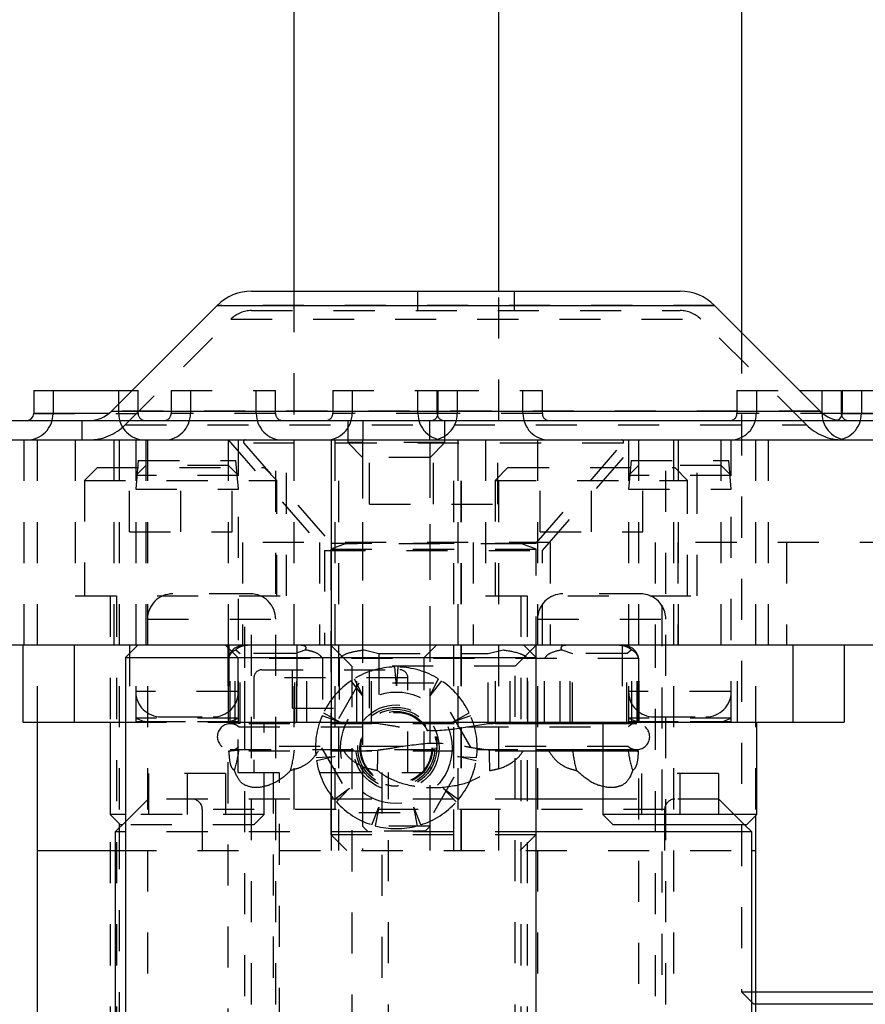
# Model space of a CAD drawing. Header units: inches. Extents: x 1907 to 2452, y -210 to -54.
# Tile 132 of 256: x 1953.98 to 1956.04, y -165.76 to -163.36. Entities that reach past the tile are written whole.
import ezdxf

# ---------------------------------------------------------------- set-up
doc = ezdxf.new("R2010")
doc.units = ezdxf.units.IN
doc.header["$LTSCALE"] = 0.5
doc.header["$MEASUREMENT"] = 0
doc.linetypes.add('HIDDEN', pattern=[0.225, 0.15, -0.075])
doc.layers.add('SID-M-H', color=4, linetype='HIDDEN')
doc.layers.add('SID-M-S', color=105, linetype='Continuous')

msp = doc.modelspace()

# ---------------------------------------------------------------- linework, layer by layer
at = {"layer": 'SID-M-H'}
for p, q in [((1954.64563, -164.02631), (1954.64563, -164.34127)), ((1954.94681, -164.02631), (1954.94681, -164.07355)), ((1955.14563, -164.34127), (1955.14563, -164.02631)), ((1955.18303, -164.07355), (1955.18303, -164.02631)), ((1955.67038, -164.0609), (1954.45946, -164.0609)), ((1954.54298, -164.07355), (1955.58686, -164.07355)), ((1954.23556, -164.35161), (1954.49287, -164.09431)), ((1954.49287, -164.09431), (1955.63697, -164.09431)), ((1955.89428, -164.35161), (1955.63697, -164.09431)), ((1955.73618, -164.1267), (1955.73618, -165.73327)), ((1954.05972, -164.26851), (1954.05972, -164.32451)), ((1954.21972, -164.32451), (1954.21972, -164.26851)), ((1954.25185, -164.26851), (1954.26697, -164.26851)), ((1954.26697, -164.32451), (1954.26697, -164.26851)), ((1954.34713, -164.26851), (1954.60161, -164.26851)), ((1954.34713, -164.26851), (1954.34713, -164.32451)), ((1954.39437, -164.26851), (1954.39437, -164.32451)), ((1954.55437, -164.32451), (1954.55437, -164.26851)), ((1954.60161, -164.32451), (1954.60161, -164.26851)), ((1954.74083, -164.26851), (1954.99532, -164.26851)), ((1954.74083, -164.26851), (1954.74083, -164.32451)), ((1954.78807, -164.26851), (1954.78807, -164.32451)), ((1954.94807, -164.32451), (1954.94807, -164.26851)), ((1954.99532, -164.32451), (1954.99532, -164.26851)), ((1954.99673, -164.26851), (1955.25122, -164.26851)), ((1954.99673, -164.26851), (1954.99673, -164.32451)), ((1955.04398, -164.26851), (1955.04398, -164.32451)), ((1955.20398, -164.32451), (1955.20398, -164.26851)), ((1955.25122, -164.32451), (1955.25122, -164.26851)), ((1955.72508, -164.26851), (1955.87799, -164.26851)), ((1955.72508, -164.26851), (1955.72508, -164.32451)), ((1955.77232, -164.26851), (1955.77232, -164.32451)), ((1955.93232, -164.32451), (1955.93232, -164.26851)), ((1956.02823, -164.26851), (1956.02823, -164.32451)), ((1955.92769, -164.3182), (1954.20216, -164.3182)), ((1954.01248, -164.32451), (1954.26697, -164.32451)), ((1954.12988, -164.34127), (1954.12988, -164.38851)), ((1954.60161, -164.32451), (1954.34886, -164.32451)), ((1954.99532, -164.32451), (1954.74256, -164.32451)), ((1954.77713, -164.34127), (1954.77713, -164.39477)), ((1954.81413, -164.34127), (1954.81413, -164.38851)), ((1954.97713, -164.38851), (1954.97713, -164.34127)), ((1955.25122, -164.32451), (1954.99847, -164.32451)), ((1955.01413, -164.39477), (1955.01413, -164.34127)), ((1955.97957, -164.32451), (1955.72681, -164.32451)), ((1955.9675, -164.34094), (1955.96423, -164.34127)), ((1955.97021, -164.34016), (1955.9675, -164.34094)), ((1955.98098, -164.32451), (1956.23547, -164.32451)), ((1954.23556, -164.35161), (1955.89428, -164.35161)), ((1953.98938, -164.88851), (1953.98938, -164.38851)), ((1954.02063, -164.38851), (1954.02063, -165.07601)), ((1954.11313, -164.38851), (1954.11313, -164.76851)), ((1954.20813, -164.88851), (1954.20813, -164.38851)), ((1954.22063, -164.38851), (1954.22063, -165.32296)), ((1954.26118, -164.38851), (1954.26118, -165.07601)), ((1954.28568, -164.38851), (1954.28568, -164.88851)), ((1954.28938, -164.38851), (1954.28938, -167.76351)), ((1954.48618, -164.38851), (1954.72056, -164.65813)), ((1954.48668, -164.88851), (1954.48668, -164.38851)), ((1954.51118, -165.07601), (1954.51118, -164.38851)), ((1954.60188, -167.76351), (1954.60188, -164.38851)), ((1954.62813, -164.76851), (1954.62813, -164.38851)), ((1954.64563, -164.38851), (1954.64563, -165.38851)), ((1954.73731, -164.38851), (1954.73731, -165.38851)), ((1954.73741, -165.38851), (1954.73741, -164.38851)), ((1954.74563, -164.38851), (1954.74563, -165.38851)), ((1954.75597, -165.38851), (1954.75597, -164.38851)), ((1954.81313, -164.38851), (1954.81313, -165.09344)), ((1954.82993, -164.54476), (1954.82993, -164.38851)), ((1954.97813, -165.09383), (1954.97813, -164.38851)), ((1954.98618, -164.54476), (1954.98618, -164.38851)), ((1955.03529, -165.38851), (1955.03529, -164.38851)), ((1955.04563, -164.38851), (1955.04563, -165.38851)), ((1955.05385, -165.38851), (1955.05385, -164.38851)), ((1955.05395, -165.38851), (1955.05395, -164.38851)), ((1955.11313, -164.38851), (1955.11313, -164.76851)), ((1955.14243, -164.54476), (1955.14243, -164.38851)), ((1955.14563, -165.38851), (1955.14563, -164.38851)), ((1955.23938, -164.38851), (1955.23938, -167.76351)), ((1955.25181, -164.65813), (1955.48618, -164.38851)), ((1955.46118, -164.38851), (1955.46118, -165.07601)), ((1955.48568, -164.38851), (1955.48568, -164.88851)), ((1955.55188, -167.76351), (1955.55188, -164.38851)), ((1955.57063, -164.38851), (1955.57063, -167.76351)), ((1955.58313, -164.88851), (1955.58313, -164.38851)), ((1955.62813, -164.76851), (1955.62813, -164.38851)), ((1955.68668, -164.88851), (1955.68668, -164.38851)), ((1955.71118, -165.07601), (1955.71118, -164.38851)), ((1955.77063, -164.38851), (1955.77063, -165.30406)), ((1955.80188, -164.88851), (1955.80188, -164.38851)), ((1955.44794, -164.39627), (1954.52443, -164.39627)), ((1954.52443, -164.39627), (1954.73618, -164.63987)), ((1955.01413, -164.39477), (1954.77713, -164.39477)), ((1954.77713, -164.39477), (1954.81363, -164.43127)), ((1954.97763, -164.43127), (1955.01413, -164.39477)), ((1955.23618, -164.63987), (1955.44794, -164.39627)), ((1954.26731, -164.43851), (1954.26118, -164.50851)), ((1954.26731, -164.43851), (1954.50506, -164.43851)), ((1954.51118, -164.50851), (1954.50506, -164.43851)), ((1954.97763, -164.43127), (1954.81363, -164.43127)), ((1954.81363, -164.43127), (1954.81363, -165.32927)), ((1954.97763, -165.32927), (1954.97763, -164.43127)), ((1955.46731, -164.43851), (1955.46118, -164.50851)), ((1955.46731, -164.43851), (1955.70506, -164.43851)), ((1955.71118, -164.50851), (1955.70506, -164.43851)), ((1954.16751, -164.45601), (1954.13626, -164.48726)), ((1954.16751, -164.45601), (1954.57376, -164.45601)), ((1954.24563, -164.61226), (1954.24563, -164.45601)), ((1954.28568, -164.45101), (1954.26118, -164.47551)), ((1954.48668, -164.45101), (1954.28568, -164.45101)), ((1954.37063, -164.61226), (1954.37063, -164.45601)), ((1954.51118, -164.47551), (1954.48668, -164.45101)), ((1954.49563, -164.61226), (1954.49563, -164.45601)), ((1954.60501, -164.48726), (1954.57376, -164.45601)), ((1955.16751, -164.45601), (1955.13626, -164.48726)), ((1955.16751, -164.45601), (1955.57376, -164.45601)), ((1955.24563, -164.61226), (1955.24563, -164.45601)), ((1955.37063, -164.61226), (1955.37063, -164.45601)), ((1955.48568, -164.45101), (1955.46118, -164.47551)), ((1955.68668, -164.45101), (1955.48568, -164.45101)), ((1955.49563, -164.61226), (1955.49563, -164.45601)), ((1955.60501, -164.48726), (1955.57376, -164.45601)), ((1955.71118, -164.47551), (1955.68668, -164.45101)), ((1954.13626, -164.48726), (1954.60501, -164.48726)), ((1954.13626, -164.48726), (1954.13626, -164.76851)), ((1954.51118, -164.47551), (1954.26118, -164.47551)), ((1954.60501, -164.76851), (1954.60501, -164.48726)), ((1955.13626, -164.48726), (1955.60501, -164.48726)), ((1955.13626, -164.48726), (1955.13626, -164.76851)), ((1955.71118, -164.47551), (1955.46118, -164.47551)), ((1955.60501, -164.76851), (1955.60501, -164.48726)), ((1954.26118, -164.50851), (1954.51118, -164.50851)), ((1955.46118, -164.50851), (1955.71118, -164.50851)), ((1954.82993, -164.54476), (1955.14243, -164.54476)), ((1954.24563, -164.61226), (1954.49563, -164.61226)), ((1955.24563, -164.61226), (1955.49563, -164.61226)), ((1954.52063, -164.63851), (1954.52063, -164.88851)), ((1955.27063, -164.63851), (1954.52063, -164.63851)), ((1954.70813, -164.63851), (1954.70813, -164.88851)), ((1954.73618, -164.63987), (1955.23618, -164.63987)), ((1954.73618, -164.63987), (1954.73618, -164.64026)), ((1954.73618, -164.64026), (1955.23618, -164.64026)), ((1954.77103, -164.64179), (1954.73618, -164.65448)), ((1954.73618, -164.65448), (1955.23618, -164.65448)), ((1954.73618, -164.65448), (1954.73618, -165.34946)), ((1955.20133, -164.64179), (1954.77103, -164.64179)), ((1955.08313, -164.63851), (1955.08313, -164.88851)), ((1955.23618, -164.65448), (1955.20133, -164.64179)), ((1955.23618, -164.64026), (1955.23618, -164.63987)), ((1955.23618, -164.91851), (1955.23618, -164.65448)), ((1955.27063, -164.63851), (1955.27063, -164.88851)), ((1958.1245, -164.63851), (1955.52595, -164.63851)), ((1955.52595, -164.63851), (1955.52595, -164.88851)), ((1955.58087, -164.63851), (1955.58087, -164.88851)), ((1955.84603, -164.63851), (1955.84603, -164.88851)), ((1954.72056, -164.65813), (1955.25181, -164.65813)), ((1954.72056, -164.65813), (1954.72056, -164.88851)), ((1955.25181, -164.88851), (1955.25181, -164.65813)), ((1954.11313, -164.76851), (1954.62813, -164.76851)), ((1954.19863, -164.76851), (1954.19863, -167.76351)), ((1954.21438, -164.76851), (1954.21438, -167.1439)), ((1954.53988, -164.76351), (1954.35138, -164.76351)), ((1954.52688, -167.1439), (1954.52688, -164.76851)), ((1954.54263, -167.76351), (1954.54263, -164.76851)), ((1955.11313, -164.76851), (1955.62813, -164.76851)), ((1955.19863, -164.76851), (1955.19863, -167.76351)), ((1955.21438, -164.76851), (1955.21438, -167.1439)), ((1955.48988, -164.76351), (1955.30138, -164.76351)), ((1955.52688, -167.1439), (1955.52688, -164.76851)), ((1955.54263, -167.49131), (1955.54263, -164.76851)), ((1954.28982, -164.82551), (1954.60144, -164.82551)), ((1955.23982, -164.82551), (1955.55144, -164.82551)), ((1954.24568, -164.88851), (1954.24568, -165.07601)), ((1954.47931, -164.88851), (1954.50931, -164.91851)), ((1954.48568, -164.88851), (1954.48568, -165.07601)), ((1954.48772, -164.88851), (1954.48772, -165.07601)), ((1954.49063, -165.07601), (1954.49063, -164.88851)), ((1954.5029, -165.07601), (1954.5029, -164.88851)), ((1954.52668, -165.07601), (1954.52668, -164.88851)), ((1954.65349, -164.88851), (1954.65349, -165.07601)), ((1954.65367, -165.07601), (1954.65367, -164.88851)), ((1954.67759, -165.07601), (1954.67759, -164.88851)), ((1954.73618, -164.88851), (1954.78724, -164.93957)), ((1954.79923, -165.07601), (1954.79923, -164.88851)), ((1954.83541, -165.07601), (1954.83541, -164.88851)), ((1954.96305, -164.91851), (1954.99305, -164.88851)), ((1955.13695, -165.07601), (1955.13695, -164.88851)), ((1955.17314, -165.07601), (1955.17314, -164.88851)), ((1955.18512, -164.93957), (1955.23618, -164.88851)), ((1955.29477, -165.07601), (1955.29477, -164.88851)), ((1955.31869, -165.07601), (1955.31869, -164.88851)), ((1955.31887, -165.07601), (1955.31887, -164.88851)), ((1955.44568, -164.88851), (1955.44568, -165.07601)), ((1955.46946, -165.07601), (1955.46946, -164.88851)), ((1955.48173, -165.07601), (1955.48173, -164.88851)), ((1955.48464, -165.07601), (1955.48464, -164.88851)), ((1955.48668, -165.07601), (1955.48668, -164.88851)), ((1955.72668, -165.07601), (1955.72668, -164.88851)), ((1954.50456, -164.89992), (1954.51536, -164.90851)), ((1954.50931, -164.91851), (1954.50931, -165.19851)), ((1954.64814, -164.90851), (1954.51536, -164.90851)), ((1954.51536, -165.07965), (1954.51536, -164.90851)), ((1954.64814, -164.90851), (1954.67381, -164.89992)), ((1954.64814, -165.07965), (1954.64814, -164.90851)), ((1954.81693, -164.89992), (1954.8534, -164.90851)), ((1954.8534, -164.90851), (1955.11896, -164.90851)), ((1954.8534, -164.90851), (1954.8534, -165.07965)), ((1954.96305, -165.19851), (1954.96305, -164.91851)), ((1955.11896, -164.90851), (1955.15543, -164.89992)), ((1955.11896, -165.07965), (1955.11896, -164.90851)), ((1955.29855, -164.89992), (1955.32423, -164.90851)), ((1955.45701, -164.90851), (1955.32423, -164.90851)), ((1955.32423, -165.07965), (1955.32423, -164.90851)), ((1955.45701, -164.90851), (1955.4678, -164.89992)), ((1955.45701, -165.07965), (1955.45701, -164.90851)), ((1955.48618, -164.92116), (1954.48618, -164.92116)), ((1954.48618, -164.92116), (1954.48618, -165.07651)), ((1954.48673, -165.07651), (1954.48673, -164.92116)), ((1954.7162, -164.92116), (1954.7162, -165.07651)), ((1954.75671, -164.92116), (1954.75671, -165.07651)), ((1955.18512, -164.93957), (1954.78724, -164.93957)), ((1954.78724, -164.93957), (1954.78724, -166.26351)), ((1954.89563, -164.98792), (1954.89159, -164.9417)), ((1954.89967, -164.9417), (1954.89563, -164.98792)), ((1955.18512, -166.26351), (1955.18512, -164.93957)), ((1955.21566, -165.07651), (1955.21566, -164.92116)), ((1955.25616, -165.07651), (1955.25616, -164.92116)), ((1955.48563, -164.92116), (1955.48563, -165.07651)), ((1955.48618, -165.07651), (1955.48618, -164.92116)), ((1954.54868, -164.9682), (1954.54868, -165.19851)), ((1954.92324, -164.9682), (1954.54912, -164.9682)), ((1954.56837, -164.94851), (1954.904, -164.94851)), ((1954.64243, -165.04226), (1954.64243, -164.94851)), ((1954.82993, -165.04226), (1954.82993, -164.94851)), ((1954.92368, -165.19851), (1954.92368, -164.9682)), ((1954.80471, -164.98103), (1954.71379, -165.13851)), ((1954.81421, -165.01183), (1954.78583, -164.97513)), ((1954.79263, -164.97076), (1954.81421, -165.01183)), ((1954.98655, -164.98103), (1954.80471, -164.98103)), ((1954.97705, -165.01183), (1954.99863, -164.97076)), ((1955.00543, -164.97513), (1954.97705, -165.01183)), ((1955.07747, -165.13851), (1954.98655, -164.98103)), ((1954.50928, -165.00151), (1954.26308, -165.00151)), ((1955.70928, -165.00151), (1955.46308, -165.00151)), ((1954.32318, -165.06351), (1954.44918, -165.06351)), ((1954.64243, -165.04226), (1954.82993, -165.04226)), ((1954.75865, -165.07595), (1954.71493, -165.06043)), ((1954.71829, -165.05307), (1954.75865, -165.07595)), ((1955.03261, -165.07595), (1955.07297, -165.05307)), ((1955.07633, -165.06043), (1955.03261, -165.07595)), ((1955.52318, -165.06351), (1955.64918, -165.06351)), ((1954.23618, -165.07601), (1955.23618, -165.07601)), ((1954.51118, -165.0667), (1954.26118, -165.0667)), ((1954.26118, -165.0667), (1954.28148, -165.07409)), ((1954.51118, -165.07562), (1954.26118, -165.07562)), ((1954.28193, -165.07409), (1954.49043, -165.07409)), ((1955.23618, -165.07651), (1954.48618, -165.07651)), ((1954.49088, -165.07409), (1954.51118, -165.0667)), ((1955.23618, -165.08001), (1954.49118, -165.08001)), ((1954.51196, -165.08783), (1954.90372, -165.08783)), ((1954.57368, -165.30101), (1954.57368, -165.07601)), ((1954.75671, -165.07651), (1954.8534, -165.07965)), ((1955.06865, -165.08783), (1955.11896, -165.07965)), ((1955.06865, -165.08783), (1955.46041, -165.08783)), ((1955.48618, -165.07651), (1955.39868, -165.07651)), ((1955.48118, -165.08001), (1955.39868, -165.08001)), ((1955.71118, -165.0667), (1955.46118, -165.0667)), ((1955.46118, -165.0667), (1955.48148, -165.07409)), ((1955.71118, -165.07562), (1955.46118, -165.07562)), ((1955.48193, -165.07409), (1955.69043, -165.07409)), ((1955.69088, -165.07409), (1955.71118, -165.0667)), ((1954.99248, -165.11256), (1954.9894, -165.11256)), ((1954.99248, -165.12097), (1954.99248, -165.11256)), ((1954.91036, -165.13519), (1954.51196, -165.13519)), ((1954.99445, -165.11452), (1954.99445, -165.1221)), ((1955.46041, -165.13519), (1955.06201, -165.13519)), ((1955.23618, -165.14651), (1954.48618, -165.14651)), ((1954.48618, -169.0739), (1954.48618, -165.14651)), ((1954.49118, -165.14301), (1955.23618, -165.14301)), ((1954.70025, -165.16252), (1954.74657, -165.15994)), ((1954.74657, -165.15994), (1954.7014, -165.17052)), ((1954.71379, -165.13851), (1954.80471, -165.29599)), ((1954.76823, -165.14651), (1954.85093, -165.14449)), ((1954.98655, -165.29599), (1955.07747, -165.13851)), ((1954.99317, -165.15171), (1954.99318, -165.15159)), ((1955.04469, -165.15994), (1955.09101, -165.16252)), ((1955.08986, -165.17052), (1955.04469, -165.15994)), ((1955.20413, -165.14651), (1955.12143, -165.14449)), ((1955.39868, -165.14301), (1955.48118, -165.14301)), ((1955.48618, -165.14651), (1955.39868, -165.14651)), ((1955.48618, -169.51351), (1955.48618, -165.14651)), ((1954.81313, -165.18358), (1954.81313, -165.38851)), ((1954.97813, -165.38851), (1954.97813, -165.18319)), ((1954.47993, -165.20101), (1954.29243, -165.20101)), ((1954.29243, -165.20101), (1954.29243, -165.32601)), ((1954.38618, -165.20101), (1954.38618, -165.32601)), ((1954.47993, -165.20101), (1954.47993, -165.32601)), ((1954.50931, -165.19851), (1954.96305, -165.19851)), ((1954.59568, -165.19851), (1954.59568, -167.26351)), ((1954.61118, -167.82351), (1954.61118, -165.19851)), ((1954.86118, -166.6989), (1954.86118, -165.19851)), ((1954.87668, -167.26351), (1954.87668, -165.19851)), ((1955.67993, -165.20101), (1955.49243, -165.20101)), ((1955.49243, -165.20101), (1955.49243, -165.32601)), ((1955.58618, -165.20101), (1955.58618, -165.32601)), ((1955.67993, -165.20101), (1955.67993, -165.32601)), ((1954.56187, -165.23515), (1954.54496, -165.23515)), ((1954.74424, -165.26434), (1954.78182, -165.23713)), ((1954.78182, -165.23713), (1954.74954, -165.27045)), ((1954.96928, -165.23515), (1955.00309, -165.23515)), ((1955.00944, -165.23713), (1955.04702, -165.26434)), ((1955.04172, -165.27045), (1955.00944, -165.23713)), ((1955.4274, -165.23515), (1955.41049, -165.23515)), ((1954.29118, -165.26351), (1954.23618, -165.31851)), ((1955.23618, -165.26351), (1954.29118, -165.26351)), ((1955.68118, -165.26351), (1955.39868, -165.26351)), ((1955.74368, -165.32601), (1955.68118, -165.26351)), ((1954.57368, -165.30101), (1954.23618, -165.30101)), ((1955.54918, -165.28851), (1954.42318, -165.28851)), ((1954.42318, -165.28851), (1954.42318, -165.38851)), ((1954.54868, -165.32601), (1954.57368, -165.30101)), ((1954.80471, -165.29599), (1954.98655, -165.29599)), ((1954.8363, -165.32621), (1954.8532, -165.283)), ((1954.8532, -165.283), (1954.84406, -165.32849)), ((1954.9472, -165.32849), (1954.93806, -165.283)), ((1954.95496, -165.32621), (1954.93806, -165.283)), ((1955.54918, -165.38851), (1955.54918, -165.28851)), ((1954.54868, -165.32601), (1954.22868, -165.32601)), ((1954.22063, -165.33406), (1954.22063, -166.44612)), ((1955.23618, -165.34351), (1954.23618, -165.34351)), ((1954.73618, -165.34946), (1955.23618, -165.34946)), ((1954.73618, -165.34946), (1954.77523, -165.38851)), ((1954.97763, -165.32927), (1954.81363, -165.32927)), ((1954.81363, -165.32927), (1954.82563, -165.34127)), ((1954.96563, -165.34127), (1954.82563, -165.34127)), ((1954.96563, -165.34127), (1954.97763, -165.32927)), ((1955.19713, -165.38851), (1955.23618, -165.34946)), ((1954.21118, -165.38851), (1955.76118, -165.38851)), ((1955.73618, -165.73327), (1955.77063, -165.73327)), ((1955.73618, -165.73327), (1955.76618, -165.76327)), ((1955.77063, -165.76327), (1955.76618, -165.76327))]:
    msp.add_line(p, q, dxfattribs=at)
for radius in [0.13583, 0.10433, 0.09843, 0.09375, 0.08858, 0.0885, 0.08636]:
    msp.add_circle((1954.89563, -165.13851), radius, dxfattribs=at)
for centre, radius, start, end in [((1954.54298, -164.14442), 0.07087, 90, 135), ((1955.58686, -164.14442), 0.07087, 45, 90), ((1953.99572, -164.32451), 0.064, 270, 0), ((1954.28372, -164.32451), 0.064, 180, 270), ((1954.28372, -164.32451), 0.01676, 180, 270), ((1954.33037, -164.32451), 0.01676, 270, 0), ((1954.33037, -164.32451), 0.064, 270, 0), ((1954.61837, -164.32451), 0.064, 180, 270), ((1954.61837, -164.32451), 0.01676, 180, 270), ((1954.72407, -164.32451), 0.01676, 270, 0), ((1954.72407, -164.32451), 0.064, 270, 0), ((1955.01207, -164.32451), 0.064, 180, 270), ((1954.97998, -164.32451), 0.01676, 270, 0), ((1954.97998, -164.32451), 0.064, 270, 0), ((1955.01207, -164.32451), 0.01676, 180, 270), ((1955.26798, -164.32451), 0.064, 180, 270), ((1955.26798, -164.32451), 0.01676, 180, 270), ((1955.70832, -164.32451), 0.01676, 270, 0), ((1955.70832, -164.32451), 0.064, 270, 0), ((1955.99632, -164.32451), 0.064, 180, 270), ((1955.96423, -164.32451), 0.064, 270, 0), ((1955.99632, -164.32451), 0.01676, 196.72306, 270), ((1954.14648, -164.26253), 0.12598, 270, 315), ((1955.98336, -164.26253), 0.12598, 225, 270), ((1954.52796, -164.3932), 0.00469, 90, 221), ((1955.4444, -164.3932), 0.00469, 319, 90), ((1954.77077, -164.64105), 0.000787, 290, 90), ((1955.2016, -164.64105), 0.000787, 90, 250), ((1954.35138, -164.82551), 0.062, 90, 180), ((1954.53988, -164.82551), 0.062, 0, 90), ((1955.30138, -164.82551), 0.062, 90, 180), ((1955.48988, -164.82551), 0.062, 0, 90), ((1954.5255, -164.92851), 0.04, 90, 169.41174), ((1955.44686, -164.92851), 0.04, 10.58826, 90), ((1954.89563, -165.13851), 0.19685, 91.17702, 121.55026), ((1954.89563, -165.13851), 0.19685, 58.44974, 88.82298), ((1954.56837, -164.9682), 0.01969, 90, 180), ((1954.904, -164.9682), 0.01969, 0, 90), ((1954.89563, -165.13851), 0.19685, 123.90429, 154.27753), ((1954.89563, -165.13851), 0.19685, 25.72247, 56.09571), ((1954.32318, -165.00151), 0.062, 180, 270), ((1954.44918, -165.00151), 0.062, 270, 0), ((1955.52318, -165.00151), 0.062, 180, 270), ((1955.64918, -165.00151), 0.062, 270, 0), ((1954.89563, -165.13851), 0.19685, 156.63156, 187.0048), ((1954.89563, -165.13851), 0.19685, 352.9952, 23.36844), ((1954.28122, -165.07483), 0.000787, 270, 70), ((1954.49118, -165.11151), 0.0315, 48.73643, 311.26357), ((1954.48618, -165.11151), 0.035, 42.57193, 90), ((1954.49115, -165.07483), 0.000787, 110, 270), ((1955.48618, -165.11151), 0.035, 90, 137.42807), ((1955.48118, -165.11151), 0.0315, 228.73643, 131.26357), ((1955.48122, -165.07483), 0.000787, 270, 70), ((1955.69115, -165.07483), 0.000787, 110, 270), ((1954.99248, -165.11452), 0.00197, 0, 90), ((1954.48618, -165.11151), 0.035, 270, 317.42807), ((1954.99281, -165.12268), 0.00174, 19.44549, 100.98451), ((1955.48618, -165.11151), 0.035, 222.57193, 270), ((1954.99248, -165.15007), 0.00197, 294.53249, 0.02642), ((1954.89563, -165.13851), 0.19685, 189.35884, 219.73207), ((1954.89563, -165.13851), 0.19685, 320.26793, 350.64116), ((1954.39818, -165.28851), 0.025, 0, 90), ((1954.89563, -165.13851), 0.19685, 222.08611, 252.45935), ((1954.89563, -165.13851), 0.19685, 287.54065, 317.91389), ((1955.57418, -165.28851), 0.025, 90, 180), ((1954.89563, -165.13851), 0.19685, 254.81338, 285.18662)]:
    msp.add_arc(centre, radius, start, end, dxfattribs=at)
for centre, ratio, start_param, end_param in [((1954.28322, -165.11151), 0.9240985, 4.3764786, 4.5800696), ((1954.44726, -165.11151), 0.8079523, 4.3764786, 4.5800696), ((1954.82215, -165.11151), 0.1161461, 4.3764786, 4.5800696), ((1955.15022, -165.11151), 0.1161461, 1.7031157, 1.9067067), ((1955.5251, -165.11151), 0.8079523, 1.7031157, 1.9067067), ((1955.68914, -165.11151), 0.9240985, 1.7031157, 1.9067067)]:
    msp.add_ellipse(centre, major_axis=(0, 0.25), ratio=ratio, start_param=start_param, end_param=end_param, dxfattribs=at)
for points, knots in [([(1954.54335, -164.88851), (1954.54201, -164.88852), (1954.53672, -164.88856), (1954.52865, -164.88911), (1954.51964, -164.89112), (1954.5135, -164.89357), (1954.50946, -164.89585), (1954.50646, -164.89809), (1954.50508, -164.89942), (1954.50456, -164.89992)], [0, 0, 0, 0, 0.1265755, 0.4973264, 0.7196528, 0.8241425, 0.9085954, 0.9654259, 1, 1, 1, 1]), ([(1954.67381, -164.89992), (1954.67394, -164.89975), (1954.67464, -164.89878), (1954.67566, -164.89688), (1954.67611, -164.89424), (1954.67397, -164.89047), (1954.66628, -164.88877), (1954.65861, -164.8886), (1954.65479, -164.88851)], [0, 0, 0, 0, 0.01193677, 0.06639276, 0.13676496, 0.25736458, 0.6289881, 1, 1, 1, 1]), ([(1955.31758, -164.88851), (1955.31625, -164.88852), (1955.31104, -164.88856), (1955.30392, -164.88911), (1955.29839, -164.89112), (1955.2965, -164.89357), (1955.29639, -164.89585), (1955.29728, -164.89809), (1955.2982, -164.89942), (1955.29855, -164.89992)], [0, 0, 0, 0, 0.1265755, 0.4973264, 0.7196528, 0.8241425, 0.9085954, 0.9654259, 1, 1, 1, 1]), ([(1955.4678, -164.89992), (1955.46763, -164.89975), (1955.46665, -164.89878), (1955.46439, -164.89688), (1955.46025, -164.89424), (1955.45159, -164.89047), (1955.44095, -164.88877), (1955.43299, -164.8886), (1955.42901, -164.88851)], [0, 0, 0, 0, 0.01193677, 0.06639276, 0.13676496, 0.25736458, 0.6289881, 1, 1, 1, 1]), ([(1954.50456, -164.89992), (1954.50046, -164.90207), (1954.49502, -164.90492), (1954.489, -164.91354), (1954.48737, -164.919), (1954.48673, -164.92116)], [0, 0, 0, 0, 0.6481517, 0.86055993, 1, 1, 1, 1]), ([(1954.7162, -164.92116), (1954.71443, -164.91878), (1954.70815, -164.91032), (1954.69295, -164.90419), (1954.68039, -164.90139), (1954.67381, -164.89992)], [0, 0, 0, 0, 0.1576117, 0.5586634, 1, 1, 1, 1]), ([(1954.75671, -164.92116), (1954.75922, -164.91878), (1954.76815, -164.91032), (1954.78974, -164.90419), (1954.80758, -164.90139), (1954.81693, -164.89992)], [0, 0, 0, 0, 0.1576117, 0.5586634, 1, 1, 1, 1]), ([(1955.15543, -164.89992), (1955.16927, -164.90207), (1955.18765, -164.90492), (1955.20798, -164.91354), (1955.21348, -164.919), (1955.21566, -164.92116)], [0, 0, 0, 0, 0.6481538, 0.8605613, 1, 1, 1, 1]), ([(1955.29855, -164.89992), (1955.28881, -164.90207), (1955.27587, -164.90492), (1955.26156, -164.91354), (1955.25769, -164.919), (1955.25616, -164.92116)], [0, 0, 0, 0, 0.6481117, 0.8605343, 1, 1, 1, 1]), ([(1955.48563, -164.92116), (1955.48489, -164.91878), (1955.48225, -164.91032), (1955.47585, -164.90419), (1955.47057, -164.90139), (1955.4678, -164.89992)], [0, 0, 0, 0, 0.1576117, 0.5586634, 1, 1, 1, 1]), ([(1954.51536, -165.07965), (1954.50864, -165.07866), (1954.4991, -165.07724), (1954.48955, -165.07668), (1954.48673, -165.07651)], [0, 0, 0, 0, 0.7042947, 1, 1, 1, 1]), ([(1954.8534, -165.07965), (1954.86845, -165.08187), (1954.88526, -165.08434), (1954.90196, -165.0875), (1954.90372, -165.08783)], [0, 0, 0, 0, 0.8948337, 1, 1, 1, 1]), ([(1955.06865, -165.08783), (1955.04119, -165.09253), (1954.99279, -165.10082), (1954.93752, -165.0931), (1954.9102, -165.08884), (1954.90372, -165.08783)], [0, 0, 0, 0, 0.4999325, 0.8813426, 1, 1, 1, 1]), ([(1955.11896, -165.07965), (1955.14165, -165.07866), (1955.17388, -165.07724), (1955.20612, -165.07668), (1955.21566, -165.07651)], [0, 0, 0, 0, 0.704296, 1, 1, 1, 1]), ([(1955.48563, -165.07651), (1955.47909, -165.07722), (1955.46955, -165.07826), (1955.46001, -165.07932), (1955.45701, -165.07965)], [0, 0, 0, 0, 0.6853469, 1, 1, 1, 1]), ([(1954.99248, -165.12097), (1954.99245, -165.12081), (1954.99209, -165.11885), (1954.99138, -165.11562), (1954.99069, -165.11297), (1954.99061, -165.11268), (1954.99057, -165.11256)], [0, 0, 0, 0, 0.0314096, 0.3849369, 0.7403719, 1, 1, 1, 1]), ([(1954.91036, -165.13519), (1954.89503, -165.13806), (1954.87531, -165.14176), (1954.85538, -165.14399), (1954.85093, -165.14449)], [0, 0, 0, 0, 0.7768048, 1, 1, 1, 1]), ([(1954.91036, -165.13519), (1954.91097, -165.13509), (1954.94011, -165.13063), (1954.99114, -165.12292), (1955.04086, -165.13153), (1955.06201, -165.13519)], [0, 0, 0, 0, 0.0122996, 0.5799408, 1, 1, 1, 1]), ([(1954.99445, -165.1221), (1954.99445, -165.12381), (1954.99445, -165.12699), (1954.99445, -165.13232), (1954.99445, -165.1364), (1954.99445, -165.13837), (1954.99445, -165.13881)], [0, 0, 0, 0, 0.3346346, 0.6246013, 0.9158591, 1, 1, 1, 1]), ([(1955.12143, -165.14449), (1955.10788, -165.14275), (1955.08798, -165.1402), (1955.06828, -165.1364), (1955.06201, -165.13519)], [0, 0, 0, 0, 0.6812995, 1, 1, 1, 1]), ([(1954.51223, -165.14449), (1954.50846, -165.14487), (1954.5002, -165.14568), (1954.49197, -165.14622), (1954.4875, -165.14651)], [0, 0, 0, 0, 0.45586, 1, 1, 1, 1]), ([(1954.4875, -165.14651), (1954.48804, -165.15443), (1954.4893, -165.17259), (1954.49374, -165.18763), (1954.49902, -165.192), (1954.50134, -165.19392)], [0, 0, 0, 0, 0.3022749, 0.6933139, 1, 1, 1, 1]), ([(1954.70545, -165.14651), (1954.69998, -165.15443), (1954.68744, -165.17259), (1954.66241, -165.18763), (1954.64542, -165.192), (1954.63796, -165.19392)], [0, 0, 0, 0, 0.3022749, 0.6933139, 1, 1, 1, 1]), ([(1954.84956, -165.19392), (1954.8432, -165.19281), (1954.82328, -165.18936), (1954.7958, -165.17711), (1954.7763, -165.15934), (1954.76963, -165.14874), (1954.76823, -165.14651)], [0, 0, 0, 0, 0.1977853, 0.619921, 0.9198661, 1, 1, 1, 1]), ([(1954.99445, -165.1499), (1954.99445, -165.14995), (1954.99445, -165.15028), (1954.99445, -165.14876), (1954.99445, -165.14572), (1954.99445, -165.14214), (1954.99445, -165.1395), (1954.99445, -165.13847)], [0, 0, 0, 0, 0.0546538, 0.3504169, 0.6204136, 0.8507739, 1, 1, 1, 1]), ([(1954.99445, -165.15007), (1954.99445, -165.14979), (1954.99445, -165.14925), (1954.99445, -165.1453), (1954.99445, -165.14146), (1954.99445, -165.13899), (1954.99445, -165.13847)], [0, 0, 0, 0, 0.3284058, 0.6547143, 0.927875, 1, 1, 1, 1]), ([(1955.1228, -165.19392), (1955.12916, -165.19281), (1955.14909, -165.18936), (1955.17656, -165.17711), (1955.19606, -165.15934), (1955.20273, -165.14874), (1955.20413, -165.14651)], [0, 0, 0, 0, 0.1977853, 0.619921, 0.9198661, 1, 1, 1, 1]), ([(1955.26691, -165.14651), (1955.27238, -165.15443), (1955.28492, -165.17259), (1955.30996, -165.18763), (1955.32694, -165.192), (1955.3344, -165.19392)], [0, 0, 0, 0, 0.30227491, 0.69331393, 1, 1, 1, 1]), ([(1955.46013, -165.14449), (1955.4639, -165.14487), (1955.47216, -165.14568), (1955.48039, -165.14622), (1955.48487, -165.14651)], [0, 0, 0, 0, 0.45586, 1, 1, 1, 1]), ([(1955.48487, -165.14651), (1955.48432, -165.15443), (1955.48306, -165.17259), (1955.47862, -165.18763), (1955.47335, -165.192), (1955.47103, -165.19392)], [0, 0, 0, 0, 0.3022749, 0.6933139, 1, 1, 1, 1]), ([(1954.83419, -165.20826), (1954.83195, -165.20658), (1954.82231, -165.19935), (1954.81649, -165.18887), (1954.813, -165.18281), (1954.81334, -165.18343), (1954.81343, -165.18358)], [0, 0, 0, 0, 0.1613855, 0.6944136, 0.925384, 1, 1, 1, 1]), ([(1954.97805, -165.18319), (1954.97807, -165.18314), (1954.97846, -165.18245), (1954.97643, -165.18595), (1954.97318, -165.19251), (1954.96726, -165.1982), (1954.96529, -165.2001)], [0, 0, 0, 0, 0.0225873, 0.3127886, 0.7710761, 1, 1, 1, 1]), ([(1954.54496, -165.23515), (1954.53505, -165.23262), (1954.51603, -165.22777), (1954.50609, -165.20488), (1954.50134, -165.19392)], [0, 0, 0, 0, 0.5209757, 1, 1, 1, 1]), ([(1954.63796, -165.19392), (1954.63312, -165.1987), (1954.61561, -165.216), (1954.58813, -165.23024), (1954.56905, -165.23381), (1954.56187, -165.23515)], [0, 0, 0, 0, 0.1924634, 0.6957501, 1, 1, 1, 1]), ([(1954.84956, -165.19392), (1954.85615, -165.1987), (1954.87998, -165.216), (1954.9215, -165.23024), (1954.9562, -165.23381), (1954.96928, -165.23515)], [0, 0, 0, 0, 0.1924634, 0.6957501, 1, 1, 1, 1]), ([(1955.00309, -165.23515), (1955.02576, -165.23262), (1955.06928, -165.22777), (1955.10547, -165.20488), (1955.1228, -165.19392)], [0, 0, 0, 0, 0.5209757, 1, 1, 1, 1]), ([(1955.41049, -165.23515), (1955.39773, -165.23262), (1955.37323, -165.22777), (1955.34698, -165.20488), (1955.3344, -165.19392)], [0, 0, 0, 0, 0.5209757, 1, 1, 1, 1]), ([(1955.47103, -165.19392), (1955.46928, -165.1987), (1955.46295, -165.216), (1955.44892, -165.23024), (1955.43329, -165.23381), (1955.4274, -165.23515)], [0, 0, 0, 0, 0.1924634, 0.6957501, 1, 1, 1, 1]), ([(1954.90067, -165.23144), (1954.89605, -165.2318), (1954.88521, -165.23264), (1954.87508, -165.22984), (1954.86927, -165.22824)], [0, 0, 0, 0, 0.4261776, 1, 1, 1, 1])]:
    msp.add_open_spline(points, degree=3, knots=knots, dxfattribs=at)
at = {"layer": 'SID-M-S'}
for p, q in [((1954.64563, -163.21627), (1954.64563, -164.02631)), ((1955.14563, -164.02631), (1955.14563, -163.21627)), ((1955.73618, -163.21627), (1955.73618, -164.1267)), ((1954.54298, -164.02631), (1955.58686, -164.02631)), ((1954.20216, -164.3182), (1954.45946, -164.0609)), ((1954.45946, -164.0609), (1955.67038, -164.0609)), ((1955.92769, -164.3182), (1955.67038, -164.0609)), ((1954.01248, -164.26851), (1954.01248, -164.32451)), ((1954.01248, -164.26851), (1954.25185, -164.26851)), ((1955.87799, -164.26851), (1955.97957, -164.26851)), ((1955.97957, -164.32451), (1955.97957, -164.26851)), ((1955.98098, -164.26851), (1955.98098, -164.32451)), ((1955.98098, -164.26851), (1956.23547, -164.26851)), ((1954.20216, -164.3182), (1955.92769, -164.3182)), ((1953.73618, -164.34127), (1956.36118, -164.34127)), ((1954.19504, -164.32451), (1954.01248, -164.32451)), ((1954.12988, -164.34127), (1954.12988, -164.38851)), ((1955.97957, -164.32451), (1955.9348, -164.32451)), ((1955.97989, -164.32778), (1955.97957, -164.32451)), ((1955.98028, -164.32933), (1955.97989, -164.32778)), ((1956.23547, -164.32451), (1955.98098, -164.32451)), ((1953.23618, -164.38851), (1957.73618, -164.38851)), ((1957.73618, -164.88851), (1953.23618, -164.88851)), ((1953.98618, -164.88851), (1953.98618, -165.07601)), ((1954.11118, -164.88851), (1954.11118, -165.07601)), ((1954.26618, -164.88851), (1954.23618, -164.91851)), ((1955.23618, -164.91851), (1955.20618, -164.88851)), ((1955.86118, -164.88851), (1955.86118, -165.07601)), ((1955.98618, -164.88851), (1955.98618, -165.07601)), ((1954.23618, -164.91851), (1954.23618, -167.26351)), ((1954.23618, -164.91851), (1955.23618, -164.91851)), ((1955.23618, -166.83014), (1955.23618, -164.91851)), ((1953.98618, -165.07601), (1954.23618, -165.07601)), ((1954.02063, -165.07601), (1954.02063, -167.26351)), ((1954.19868, -165.07601), (1954.19868, -165.30101)), ((1955.23618, -165.07601), (1955.98618, -165.07601)), ((1955.39868, -165.07651), (1955.23618, -165.07651)), ((1955.39868, -165.08001), (1955.23618, -165.08001)), ((1955.39868, -165.07601), (1955.39868, -165.30101)), ((1955.77368, -165.30101), (1955.77368, -165.07601)), ((1955.23618, -165.14301), (1955.39868, -165.14301)), ((1955.39868, -165.14651), (1955.23618, -165.14651)), ((1955.39868, -165.26351), (1955.23618, -165.26351)), ((1954.19868, -165.30101), (1954.22368, -165.32601)), ((1954.23618, -165.30101), (1954.19868, -165.30101)), ((1955.39868, -165.30101), (1955.42368, -165.32601)), ((1955.77368, -165.30101), (1955.39868, -165.30101)), ((1955.74868, -165.32601), (1955.77368, -165.30101)), ((1955.77063, -165.30406), (1955.77063, -166.45151)), ((1954.23618, -165.31851), (1954.21118, -165.34351)), ((1954.22063, -165.32296), (1954.22063, -165.33406)), ((1954.22868, -165.32601), (1954.22368, -165.32601)), ((1955.74868, -165.32601), (1955.42368, -165.32601)), ((1955.76118, -165.34351), (1955.74368, -165.32601)), ((1954.21118, -165.34351), (1954.21118, -166.44151)), ((1954.23618, -165.34351), (1954.21118, -165.34351)), ((1955.76118, -165.34351), (1955.23618, -165.34351)), ((1955.76118, -166.44151), (1955.76118, -165.34351)), ((1954.02063, -165.38851), (1954.21118, -165.38851)), ((1955.76118, -165.38851), (1955.77063, -165.38851)), ((1955.77063, -165.73327), (1956.14213, -165.73327)), ((1956.14213, -165.76327), (1955.77063, -165.76327))]:
    msp.add_line(p, q, dxfattribs=at)
for centre, radius, start, end in [((1954.54298, -164.14442), 0.11811, 90, 135), ((1955.58686, -164.14442), 0.11811, 45, 90), ((1954.14648, -164.26253), 0.07874, 270, 315), ((1955.98336, -164.26253), 0.07874, 225, 270), ((1953.99572, -164.32451), 0.01676, 270, 0), ((1955.96423, -164.32451), 0.01676, 290.93068, 0)]:
    msp.add_arc(centre, radius, start, end, dxfattribs=at)

doc.saveas('drawing.dxf')
